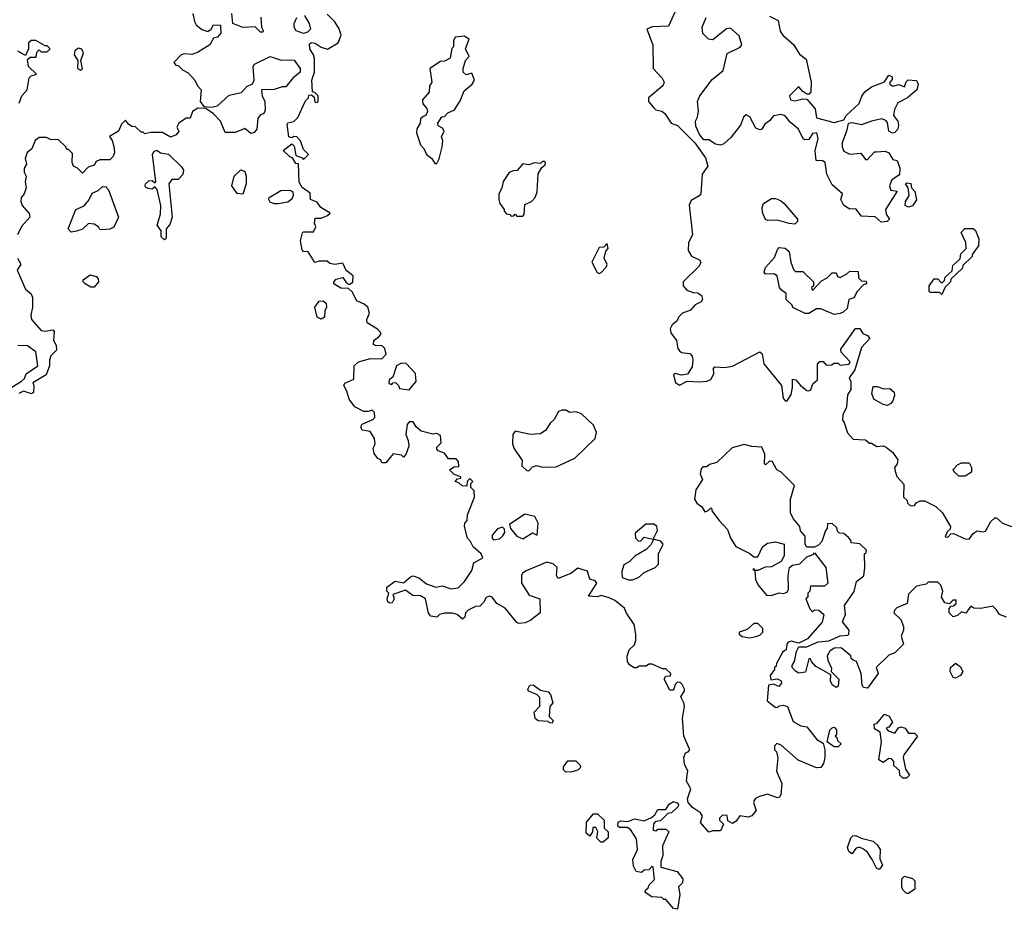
# Model space of a CAD drawing. Extents: x 2551545 to 2886624, y 315747 to 489036.
# Tile 24 of 119: x 2578595 to 2583624, y 370660 to 375204. Entities that reach past the tile are written whole.
import ezdxf

# ---------------------------------------------------------------- set-up
doc = ezdxf.new("R2010")
doc.units = 0

msp = doc.modelspace()

# ---------------------------------------------------------------- linework, layer by layer
at = {"layer": '0CON10XD'}
for points in [[(2579480, 375235), (2579487.5, 375195), (2579497, 375177), (2579525, 375153.3), (2579556.7, 375143.3), (2579572.5, 375155), (2579585, 375177.5), (2579620, 375175), (2579622, 375135), (2579606, 375114), (2579585, 375110), (2579566.7, 375075), (2579503.6, 375036.4), (2579475, 375026.7), (2579435, 375030), (2579420, 375025), (2579382.5, 374985), (2579391.7, 374971.7), (2579405, 374970), (2579427, 374947), (2579455, 374932.5), (2579490, 374895), (2579502.5, 374865), (2579522.5, 374845), (2579517.5, 374785), (2579535, 374760), (2579575, 374756.7), (2579605, 374764), (2579665, 374818.8), (2579728.3, 374831.7), (2579755, 374862.5), (2579783.3, 374876.7), (2579793.3, 374895), (2579787.5, 374965), (2579793.6, 374976.4), (2579875, 375016), (2579925, 374998.8), (2579997.7, 374997.7), (2580027.5, 374955), (2580027.5, 374935), (2579990, 374905), (2579955, 374860), (2579935, 374860), (2579895, 374846.7), (2579830, 374845), (2579833.3, 374815), (2579847.5, 374785), (2579848.8, 374741.2), (2579842.5, 374725), (2579823.6, 374716.4), (2579810.5, 374699.6), (2579806.2, 374645), (2579793.3, 374626.7), (2579775, 374622.5), (2579745, 374647.5), (2579695, 374626.7), (2579645, 374626.7), (2579620, 374685), (2579585, 374722.5), (2579545, 374750), (2579505, 374752.5), (2579477.5, 374735), (2579465, 374700), (2579445, 374700), (2579407.5, 374675), (2579397.5, 374655), (2579407.5, 374635), (2579393.6, 374616.4), (2579365, 374603.3), (2579325, 374626.7), (2579265, 374627.5), (2579235, 374620), (2579225, 374630), (2579215, 374630), (2579187, 374657), (2579168.3, 374658.3), (2579150, 374670), (2579135, 374690), (2579115, 374670), (2579100, 374635), (2579053, 374607), (2579067, 374587), (2579076.4, 374556.4), (2579080, 374525), (2579072.5, 374505), (2579055, 374487.5), (2579005, 374487.5), (2578985, 374480), (2578975, 374460), (2578945, 374450), (2578915, 374420), (2578890, 374445), (2578870, 374455), (2578862.5, 374475), (2578865, 374520), (2578845, 374540), (2578835, 374540), (2578830, 374555), (2578791.7, 374591.7), (2578755, 374590), (2578731.7, 374601.7), (2578695, 374602.5), (2578673.9, 374586.1), (2578656.7, 374543.3), (2578632.5, 374525), (2578622.5, 374495), (2578630, 374465), (2578617.5, 374445), (2578617.5, 374425), (2578627.5, 374405), (2578623.3, 374375), (2578627.5, 374345), (2578617.5, 374315), (2578603.3, 374295), (2578600, 374275), (2578607.5, 374255), (2578643.6, 374213.6), (2578647.5, 374195), (2578605, 374147.5), (2578583.3, 374105)], [(2579826.1, 375216.1), (2579830, 375165), (2579840, 375145), (2579835, 375140), (2579825, 375140), (2579797, 375167), (2579735, 375163.8), (2579683.6, 375183.6), (2579678.8, 375235)], [(2580790, 372905), (2580815, 372920), (2580838.3, 372921.7), (2580837, 372947), (2580825, 372960), (2580785, 372960), (2580765, 372990), (2580731.7, 373001.7), (2580725, 373010), (2580725, 373020), (2580747, 373043), (2580745, 373080), (2580725, 373090), (2580705, 373087.5), (2580645, 373102.5), (2580620, 373125), (2580605, 373150), (2580585, 373150), (2580573.6, 373136.4), (2580567.5, 373085), (2580580, 373055), (2580582.5, 373025), (2580567, 372983), (2580555, 372970), (2580545, 372980), (2580503, 372987), (2580465, 372940), (2580445, 372940), (2580440, 372955), (2580425, 372962.5), (2580405, 372987.5), (2580400, 373015), (2580411.2, 373035), (2580406.7, 373065), (2580385, 373100), (2580345, 373107.5), (2580337.5, 373125), (2580345, 373137.5), (2580398.3, 373161.7), (2580408.3, 373171.7), (2580407, 373197), (2580395, 373210), (2580375, 373202.5), (2580353, 373203), (2580307, 373227), (2580277.5, 373265), (2580266.4, 373306.4), (2580250, 373335), (2580255, 373347.5), (2580302.5, 373367.5), (2580303.3, 373435), (2580325, 373456.7), (2580386.4, 373473.6), (2580445, 373471.2), (2580467.5, 373495), (2580460, 373525), (2580445, 373540), (2580415, 373537.5), (2580402.5, 373545), (2580403, 373567), (2580428.3, 373581.7), (2580440, 373595), (2580440, 373605), (2580423, 373623), (2580370, 373655), (2580368.3, 373671.7), (2580382.5, 373705), (2580372.5, 373735), (2580355, 373750), (2580317, 373767), (2580293, 373813), (2580275, 373830), (2580235, 373832.5), (2580200, 373855), (2580200, 373865), (2580211.7, 373878.3), (2580245, 373887.5), (2580261.7, 373861.7), (2580278.3, 373851.7), (2580297, 373863), (2580297.5, 373895), (2580263.3, 373923.3), (2580245, 373960), (2580205, 373952.5), (2580178.3, 373958.3), (2580165, 373970), (2580125, 373970), (2580103, 373963), (2580068.3, 374018.3), (2580045, 374020), (2580038.3, 374028.3), (2580030, 374075), (2580040, 374115), (2580045, 374120), (2580095, 374120), (2580107.5, 374145), (2580100, 374165), (2580105, 374190), (2580135, 374190), (2580167, 374203), (2580180, 374215), (2580133.6, 374243.6), (2580115, 374272.5), (2580080, 374285), (2580078.3, 374318.3), (2580037, 374347), (2580023, 374373), (2580018.3, 374468.3), (2580005, 374470), (2579988.3, 374498.3), (2579975, 374502.5), (2579940, 374535), (2579985, 374570), (2579997, 374557), (2580005, 374510), (2580038.3, 374498.3), (2580045, 374490), (2580070, 374515), (2580045, 374540), (2580030, 374585), (2580010, 374605), (2579995, 374607.5), (2579985, 374600), (2579970, 374605), (2579960.7, 374669.3), (2579965, 374677.5), (2579995, 374683.8), (2580015, 374703.3), (2580055, 374790), (2580070, 374805), (2580071.7, 374818.3), (2580085, 374820), (2580098.3, 374808.3), (2580101.7, 374781.7), (2580115, 374780), (2580120, 374785), (2580120, 374815), (2580105, 374830), (2580090, 374835), (2580087.5, 374895), (2580100, 374935), (2580100, 375005), (2580096.2, 375025), (2580076.2, 375055), (2580075, 375080), (2580085, 375086.7), (2580105, 375083.8), (2580135, 375063.8), (2580167, 375053), (2580222.5, 375085), (2580237.5, 375125), (2580226.4, 375156.4), (2580205, 375192.5), (2580165, 375232.5)], [(2580050, 375225), (2580073.3, 375185), (2580080, 375155), (2580065, 375140), (2580045, 375133.8), (2580007, 375147), (2579997.5, 375165), (2579997.5, 375185), (2580010, 375215)], [(2581942.5, 375245), (2581908.8, 375171.2), (2581825, 375166.7), (2581797.5, 375155), (2581828.8, 375075), (2581830, 374955), (2581875.8, 374905.8), (2581886.7, 374885), (2581880, 374865), (2581807.5, 374805), (2581807.5, 374785), (2581834.3, 374754.3), (2581845, 374744), (2581875, 374736.2), (2581890, 374725), (2581922.5, 374675), (2581955, 374663.3), (2582044, 374574), (2582098.3, 374498.3), (2582110, 374455), (2582080.8, 374415), (2582073.8, 374315), (2582065, 374303.3), (2582025, 374280), (2582014.4, 374255.6), (2582032, 374105), (2582011.2, 374065), (2582010, 374025), (2582026.1, 373996.1), (2582067, 373977), (2582073.3, 373965), (2582065.9, 373944.1), (2581983.3, 373865), (2581983.3, 373845), (2582002.3, 373822.3), (2582035, 373810), (2582058.3, 373808.3), (2582077.5, 373795), (2582082.5, 373775), (2582075, 373762.5), (2582045, 373747.5), (2582020.7, 373719.3), (2581980, 373705), (2581960, 373685), (2581952.5, 373665), (2581927.5, 373645), (2581917.5, 373625), (2581920, 373605), (2581950, 373565), (2581956.7, 373525), (2581965, 373512.5), (2581975, 373503.8), (2582018.3, 373498.3), (2582030, 373485), (2582033.8, 373465), (2582029.5, 373430.4), (2582006.4, 373393.6), (2581975, 373388.8), (2581943.8, 373396.2), (2581935, 373390), (2581945, 373350), (2581965, 373337.5), (2582005, 373357.5), (2582065, 373353.8), (2582105, 373356.7), (2582125, 373366.7), (2582140, 373395), (2582138.3, 373421.7), (2582145, 373430), (2582195, 373426.7), (2582235, 373433.8), (2582375, 373507.5), (2582387, 373497), (2582396.4, 373446.4), (2582486.1, 373336.1), (2582495, 373270), (2582505, 373257.5), (2582515, 373257.5), (2582535, 373290), (2582542.5, 373325), (2582542.5, 373367.5), (2582560, 373365), (2582582.5, 373335), (2582615, 373310), (2582625, 373307.5), (2582636.2, 373313.8), (2582645.9, 373344.1), (2582670, 373365), (2582670, 373445), (2582681.7, 373458.3), (2582698.3, 373458.3), (2582715, 373440), (2582741.7, 373441.7), (2582755, 373450), (2582775, 373450), (2582785, 373440), (2582830, 373445), (2582837, 373457), (2582790, 373505), (2582788.3, 373521.7), (2582863.6, 373626.4), (2582887, 373627), (2582901.7, 373601.7), (2582925, 373590), (2582937.5, 373575), (2582895, 373530), (2582860, 373415), (2582832.5, 373375), (2582840, 373355), (2582840, 373315), (2582823, 373287), (2582817.5, 373225), (2582800, 373185), (2582798.3, 373158.3), (2582807, 373147), (2582823, 373093), (2582851.7, 373061.7), (2582915, 373057.5), (2582935, 373040), (2582945, 373040), (2582973, 373023), (2583005, 373026.7), (2583020.7, 373020.7), (2583053.9, 372993.9), (2583080, 372955), (2583076.7, 372935), (2583062.5, 372915), (2583067, 372897)], [(2582425, 375222.5), (2582468.8, 375198.8), (2582478.8, 375145), (2582493.3, 375125), (2582547.7, 375077.7), (2582578.3, 375028.3), (2582611.7, 375001.7), (2582637.5, 374885), (2582636.7, 374835), (2582627, 374823), (2582615, 374822.5), (2582595, 374837.5), (2582575, 374860), (2582567.5, 374855), (2582527.5, 374815), (2582532.5, 374795), (2582555, 374788.8), (2582595, 374798.8), (2582615, 374797.5), (2582657.7, 374747.7), (2582665, 374702.5), (2582755, 374678.8), (2582805, 374692.5), (2582816.7, 374715), (2582882.5, 374775), (2582896.7, 374813.3), (2582912.5, 374835), (2582945, 374860), (2583013, 374887), (2583035, 374920), (2583051.7, 374911.7), (2583051.7, 374898.3), (2583040, 374885), (2583040, 374875), (2583055, 374863.3), (2583085, 374872.5), (2583115, 374860), (2583123, 374887), (2583133, 374897), (2583175, 374892.5), (2583183.3, 374875), (2583176.7, 374845), (2583130, 374805), (2583080.7, 374779.3), (2583062.5, 374745), (2583057.5, 374715), (2583080, 374685), (2583083.3, 374665), (2583080, 374645), (2583065, 374627.5), (2583053.6, 374623.6), (2583033.6, 374633.6), (2583028, 374678), (2583019.2, 374689.2), (2582997.7, 374697.7), (2582945, 374686), (2582895, 374666.7), (2582847.7, 374677.7), (2582826.4, 374673.6), (2582818.9, 374635), (2582795.7, 374575), (2582795.8, 374555), (2582805, 374532), (2582835, 374516), (2582891.7, 374521.7), (2582915, 374490), (2582925, 374490), (2582961.7, 374528.3), (2582971.7, 374528.3), (2583015, 374532.5), (2583033.6, 374523.6), (2583055, 374490), (2583077.5, 374485), (2583090, 374445), (2583088.3, 374411.7), (2583050, 374385), (2583037.5, 374355), (2583045, 374332.5), (2583077.5, 374327.5), (2583017.1, 374235), (2583020.6, 374210.6), (2583037.5, 374185), (2583025, 374172.5), (2582995, 374170), (2582965, 374197.5), (2582895, 374200), (2582865, 374237.5), (2582835, 374236.7), (2582804.1, 374254.1), (2582788.8, 374285), (2582797.5, 374315), (2582745, 374360), (2582717.5, 374415), (2582708.8, 374475), (2582695, 374483.3), (2582662.5, 374485), (2582657.5, 374535), (2582673.3, 374595), (2582666.7, 374625), (2582645, 374622.5), (2582625, 374592.5), (2582605, 374590), (2582597.5, 374595), (2582573.3, 374645), (2582530.5, 374680.4), (2582505, 374712.5), (2582485, 374720), (2582445, 374712.5), (2582425, 374687.5), (2582400.5, 374669.6), (2582385.9, 374644.1), (2582375, 374641.2), (2582355, 374650), (2582325, 374707.5), (2582305, 374717.5), (2582292.5, 374705), (2582276, 374665), (2582227.7, 374602.3), (2582190.7, 374569.3), (2582175, 374563.3), (2582148.3, 374568.3), (2582115, 374590), (2582090, 374590), (2582067.5, 374617.5), (2582049.3, 374659.3), (2582047.5, 374685), (2582057.5, 374705), (2582061.7, 374738.3), (2582056.2, 374785), (2582068.8, 374815), (2582132, 374898), (2582188.8, 374945), (2582208.3, 375031.7), (2582275, 375063.3), (2582283.3, 375075), (2582270.5, 375120.4), (2582225, 375160), (2582205, 375157.5), (2582135, 375100), (2582112.5, 375105), (2582085, 375132.5), (2582080.8, 375165), (2582101.2, 375215)], [(2578592, 374778), (2578605.6, 374814.4), (2578633.3, 374845), (2578643, 374907), (2578653, 374917), (2578680, 374925), (2578640, 374965), (2578635, 375000), (2578648.3, 375011.7), (2578678.3, 375011.7), (2578683, 375037), (2578695, 375050), (2578705, 375040), (2578735, 375040), (2578750, 375055), (2578735, 375070), (2578725, 375070), (2578677, 375097), (2578653, 375097), (2578640, 375085), (2578640, 375055), (2578625, 375020), (2578585, 375042.5)], [(2580725, 374470), (2580737, 374493), (2580752.5, 374555), (2580756.7, 374586.7), (2580750, 374605), (2580762.5, 374635), (2580755, 374650), (2580731.7, 374661.7), (2580730, 374675), (2580751.7, 374708.3), (2580765, 374710), (2580781.7, 374728.3), (2580816.4, 374743.6), (2580845, 374790), (2580865, 374840), (2580906.4, 374873.6), (2580917.5, 374895), (2580905, 374930), (2580875, 374922.5), (2580860, 374935), (2580860, 374955), (2580872.5, 374995), (2580890, 375015), (2580872.5, 375055), (2580890, 375105), (2580865, 375120), (2580820, 375115), (2580810, 375095), (2580810, 375065), (2580803, 375057), (2580793, 375007), (2580765, 374992.5), (2580745, 374990), (2580690, 374955), (2580700, 374885), (2580687.5, 374865), (2580686, 374834), (2580652.5, 374795), (2580653.8, 374773.8), (2580675, 374750), (2580677.5, 374735), (2580670, 374715), (2580655, 374710), (2580643, 374697), (2580640, 374675), (2580623, 374647), (2580622.5, 374625), (2580642.5, 374565), (2580660, 374545), (2580672.5, 374515), (2580700, 374495), (2580715, 374470), (2580725, 374470)], [(2578905, 374946.7), (2578915, 374952.5), (2578906.7, 374995), (2578921.2, 375035), (2578913.2, 375053.2), (2578895, 375058.9), (2578875.8, 375045), (2578874, 375025), (2578892.5, 374995), (2578890, 374955), (2578905, 374946.7)], [(2579335, 374080), (2579317.5, 374095), (2579317.5, 374125), (2579296.7, 374155), (2579315, 374210), (2579316.7, 374255), (2579297, 374337), (2579285, 374350), (2579271.7, 374338.3), (2579250.7, 374340.7), (2579237.5, 374347.5), (2579236.7, 374355), (2579237.5, 374365), (2579255, 374380), (2579271.7, 374381.7), (2579285, 374370), (2579290, 374375), (2579273.8, 374515), (2579280, 374530), (2579295, 374537.5), (2579315, 374523.8), (2579355, 374516.7), (2579422.1, 374452.1), (2579432.5, 374435), (2579427.8, 374412.2), (2579405, 374386.7), (2579372.3, 374387.7), (2579356.2, 374365), (2579374, 374195), (2579362, 374158), (2579342.5, 374135), (2579343, 374087), (2579335, 374080)], [(2581165, 374200), (2581171.7, 374208.3), (2581175, 374260), (2581210, 374275), (2581227.5, 374295), (2581237.5, 374325), (2581243, 374417), (2581261.7, 374448.3), (2581278.3, 374461.7), (2581280, 374475), (2581275, 374480), (2581265, 374480), (2581255, 374470), (2581225, 374472.5), (2581195, 374462.5), (2581165, 374467.5), (2581136.1, 374433.9), (2581115, 374432.5), (2581095, 374422.5), (2581063.6, 374376.4), (2581057, 374343), (2581042.5, 374315), (2581042.5, 374285), (2581047.5, 374265), (2581070, 374235), (2581070, 374225), (2581081.7, 374211.7), (2581098.3, 374208.3), (2581105, 374200), (2581118.3, 374201.7), (2581125, 374210), (2581135, 374200), (2581165, 374200)], [(2579735, 374312.5), (2579705, 374316.7), (2579678.8, 374355), (2579691.2, 374405), (2579725, 374437.5), (2579745, 374427.5), (2579752, 374405), (2579751.2, 374365), (2579735, 374312.5)], [(2583135, 374246.2), (2583117.5, 374255), (2583120, 374275), (2583137.5, 374305), (2583132.5, 374345), (2583120, 374365), (2583125, 374370), (2583146.4, 374366.4), (2583150, 374345), (2583166.4, 374326.4), (2583176.1, 374283.9), (2583155, 374253.3), (2583135, 374246.2)], [(2578858.3, 374118.3), (2578842.5, 374135), (2578882.5, 374235), (2578925, 374252.5), (2578948.3, 374281.7), (2578965, 374317.5), (2578995, 374331.2), (2579018.3, 374351.7), (2579035, 374350), (2579048.8, 374335), (2579100, 374195), (2579075.8, 374144.2), (2579055, 374133.3), (2579015, 374130), (2579005, 374132.5), (2578997.5, 374145), (2578975, 374160), (2578947, 374163), (2578916.1, 374133.9), (2578885, 374123.3), (2578858.3, 374118.3)], [(2579915, 374262.5), (2579895, 374262.5), (2579875, 374272.5), (2579867.5, 374285), (2579870, 374295), (2579928.3, 374331.7), (2579975, 374332.5), (2579990, 374325), (2579992.5, 374305), (2579985, 374287.5), (2579965, 374272.5), (2579915, 374262.5)], [(2582555, 374160), (2582525, 374162.5), (2582465, 374180), (2582415, 374177.5), (2582405, 374182.5), (2582388.3, 374218.3), (2582386.7, 374245), (2582393.3, 374265), (2582435, 374290), (2582455, 374291.2), (2582480.5, 374280.4), (2582500, 374265), (2582567.5, 374185), (2582567, 374173), (2582555, 374160)], [(2583305, 373800), (2583295, 373810), (2583245, 373810), (2583240, 373815), (2583240, 373845), (2583265, 373880), (2583285, 373880), (2583301.7, 373861.7), (2583308.3, 373861.7), (2583318.3, 373871.7), (2583321.7, 373888.3), (2583358.3, 373921.7), (2583361.7, 373948.3), (2583398.3, 373981.7), (2583401.7, 374008.3), (2583430, 374035), (2583427.5, 374065), (2583403, 374117), (2583423, 374137), (2583465, 374137.5), (2583476.2, 374126.2), (2583493.8, 374085), (2583491.7, 374048.3), (2583460, 374005), (2583460, 373995), (2583411.7, 373948.3), (2583410, 373935), (2583351.7, 373878.3), (2583350, 373865), (2583321.7, 373838.3), (2583305, 373800)], [(2581555, 373907.5), (2581565, 373912.5), (2581590.7, 373939.3), (2581596.1, 373953.9), (2581580, 373985), (2581588.3, 374021.7), (2581600, 374035), (2581595, 374060), (2581578.3, 374041.7), (2581555, 374040), (2581516.7, 373965), (2581545, 373912.5), (2581555, 373907.5)], [(2582755, 373697.5), (2582687, 373727), (2582665, 373727.5), (2582625, 373703.3), (2582607, 373703), (2582543.6, 373733.6), (2582540, 373745), (2582510, 373775), (2582510, 373805), (2582483.6, 373823.6), (2582476.4, 373836.4), (2582463.3, 373895), (2582446.1, 373906.1), (2582405, 373903.8), (2582397.5, 373915), (2582405, 373937.5), (2582450.7, 373989.3), (2582465, 374030), (2582475, 374040), (2582505, 374037.5), (2582525, 374020), (2582533.3, 373965), (2582547, 373927), (2582558.3, 373918.3), (2582595, 373917.5), (2582650, 373865), (2582650, 373845), (2582640, 373835), (2582645, 373820), (2582690.7, 373869.3), (2582720, 373885), (2582745, 373910), (2582765, 373910), (2582771.7, 373891.7), (2582785, 373887.5), (2582820, 373905), (2582835, 373920), (2582878.3, 373918.3), (2582880, 373885), (2582895, 373870), (2582918.3, 373868.3), (2582920, 373855), (2582905, 373850), (2582872.5, 373815), (2582855, 373782.5), (2582830, 373775), (2582820.7, 373729.3), (2582800.7, 373709.3), (2582785, 373703.3), (2582755, 373697.5)], [(2578583.3, 373985), (2578600, 373955), (2578582.5, 373925), (2578625, 373827.5), (2578653.8, 373803.8), (2578660, 373785), (2578660, 373735), (2578651.2, 373695), (2578655, 373672.5), (2578705, 373616.7), (2578725, 373613.3), (2578765, 373620), (2578771.7, 373611.7), (2578767.5, 373565), (2578781.7, 373541.7), (2578782.5, 373515), (2578753.9, 373486.1), (2578747.5, 373465), (2578746.7, 373435), (2578730, 373390), (2578661.7, 373348.3), (2578667.5, 373335), (2578665, 373300), (2578655, 373292.5), (2578613.6, 373306.4), (2578590, 373295)], [(2578975, 373837.5), (2578958.3, 373838.3), (2578930, 373855), (2578920, 373865), (2578920, 373875), (2578955, 373900), (2578985, 373892.5), (2578995, 373880), (2578996.7, 373865), (2578975, 373837.5)], [(2580135, 373673.3), (2580113.9, 373683.9), (2580102.5, 373735), (2580123.9, 373766.1), (2580145, 373767.5), (2580160, 373755), (2580162.5, 373735), (2580153.3, 373715), (2580152.5, 373685), (2580135, 373673.3)], [(2578523, 373307), (2578605, 373356.7), (2578618.8, 373371.2), (2578627.5, 373395), (2578687.5, 373435), (2578678, 373508), (2578635, 373537.5), (2578585, 373540)], [(2580585, 373312.5), (2580620, 373355), (2580617, 373397), (2580568.3, 373448.3), (2580545, 373450), (2580520, 373435), (2580501.7, 373378.3), (2580482.5, 373365), (2580480, 373345), (2580495, 373340), (2580501.7, 373348.3), (2580515, 373350), (2580530, 373335), (2580535, 373320), (2580585, 373312.5)], [(2583025, 373233.3), (2583005, 373237.5), (2582957.5, 373265), (2582947.5, 373295), (2582955, 373330), (2582975, 373330), (2583008.3, 373318.3), (2583039.3, 373319.3), (2583060.7, 373300.7), (2583063.3, 373285), (2583055, 373257.5), (2583045, 373243.3), (2583025, 373233.3)], [(2581195, 372900), (2581215, 372920), (2581233.9, 372926.1), (2581265, 372918.8), (2581335, 372920), (2581430, 372965), (2581533.8, 373065), (2581541.2, 373095), (2581525, 373132.5), (2581465, 373190), (2581435, 373200), (2581405, 373197.5), (2581385, 373210), (2581365, 373210), (2581347, 373203), (2581325, 373162.5), (2581305, 373142.5), (2581283.2, 373106.8), (2581255, 373089.2), (2581204.2, 373084.2), (2581125, 373102.5), (2581113.3, 373085), (2581111.7, 373038.3), (2581118.8, 373015), (2581161.7, 372951.7), (2581160, 372925), (2581185, 372901.2), (2581195, 372900)], [(2583635, 372152.5), (2583600, 372165), (2583585, 372190), (2583565, 372207.5), (2583505, 372196.7), (2583468.3, 372198.3), (2583452.5, 372207.5), (2583428.3, 372171.7), (2583405, 372180), (2583385, 372160), (2583363, 372153), (2583342.5, 372175), (2583342.5, 372195), (2583351.7, 372208.3), (2583365, 372210), (2583378.3, 372221.7), (2583378.3, 372238.3), (2583361.7, 372238.3), (2583345, 372220), (2583320, 372225), (2583302.5, 372255), (2583310, 372285), (2583300, 372315), (2583285, 372330), (2583235, 372330), (2583225, 372320), (2583175, 372310), (2583135, 372270), (2583128.3, 372221.7), (2583075, 372200), (2583063, 372187), (2583060, 372175), (2583095, 372140), (2583110, 372105), (2583110, 372085), (2583097.5, 372055), (2583110, 372015), (2583065, 371970), (2583035, 371957.5), (2582970, 371895), (2582980, 371865), (2582925, 371790), (2582905, 371792.5), (2582897.5, 371805), (2582892.5, 371865), (2582870, 371925), (2582851.7, 371931.7), (2582841.7, 371941.7), (2582840, 371955), (2582790, 371995), (2582755, 371993.3), (2582732.3, 371977.7), (2582720, 371955), (2582723, 371933), (2582741.7, 371891.7), (2582740, 371875), (2582778.8, 371835), (2582775, 371800), (2582765, 371792.5), (2582745, 371806.7), (2582736.7, 371825), (2582738.3, 371858.3), (2582686.7, 371886.7), (2582660.7, 371900.7), (2582640, 371925), (2582635, 371940), (2582625, 371940), (2582609.3, 371870.7), (2582575, 371866.7), (2582557, 371877), (2582540, 371895), (2582540, 371905), (2582552.5, 371925), (2582563, 371977), (2582575, 372000), (2582615, 372000), (2582673.6, 372026.4), (2582728.3, 372031.7), (2582785, 372057.5), (2582825, 372060), (2582830, 372065), (2582832.5, 372085), (2582798.3, 372128.3), (2582812.5, 372165), (2582808.3, 372211.7), (2582857, 372283), (2582870, 372335), (2582907, 372363), (2582912.5, 372405), (2582910, 372475), (2582918.3, 372481.7), (2582920, 372495), (2582887, 372527), (2582841.7, 372531.7), (2582840, 372545), (2582828.3, 372558.3), (2582805, 372580), (2582781.7, 372581.7), (2582771.7, 372591.7), (2582768.3, 372608.3), (2582745, 372630), (2582721.7, 372628.3), (2582720, 372605), (2582710, 372595), (2582691.7, 372538.3), (2582675, 372520), (2582655, 372510), (2582615, 372510), (2582607.5, 372525), (2582607.5, 372565), (2582583, 372593), (2582580, 372615), (2582546.4, 372656.4), (2582532.5, 372685), (2582531.2, 372755), (2582552.5, 372825), (2582485, 372892.5), (2582462.5, 372905), (2582438.8, 372948.8), (2582423, 372947), (2582405, 372930), (2582400, 372935), (2582400.8, 372985), (2582385, 373020), (2582335, 373023.3), (2582295, 373033.8), (2582233.6, 373016.4), (2582155, 372942.5), (2582118.3, 372931.7), (2582105, 372920), (2582085, 372920), (2582075, 372910), (2582070, 372885), (2582082.5, 372855), (2582048.3, 372801.7), (2582042.5, 372755), (2582053.6, 372733.6), (2582080, 372715), (2582095, 372690), (2582110, 372695), (2582125, 372710), (2582130, 372705), (2582130, 372695), (2582167.5, 372645), (2582210.5, 372600.4), (2582226.4, 372556.4), (2582253.6, 372513.6), (2582325, 372477.5), (2582345, 372460), (2582365, 372460), (2582389.3, 372510.7), (2582415, 372530), (2582455, 372537.5), (2582500, 372525), (2582500, 372465), (2582483.9, 372436.1), (2582435, 372408.8), (2582403, 372407), (2582365, 372390), (2582350, 372390), (2582345, 372400), (2582340, 372395), (2582350, 372390), (2582352.5, 372345), (2582367.5, 372315), (2582410, 372265), (2582433, 372263), (2582473.9, 372276.1), (2582496.2, 372273.8), (2582515, 372280), (2582522.5, 372295), (2582520, 372365), (2582527.5, 372405), (2582543, 372417), (2582580, 372425), (2582615, 372460), (2582648.3, 372471.7), (2582655, 372480), (2582712.5, 372405), (2582722.5, 372325), (2582705, 372310), (2582635, 372310), (2582630, 372285), (2582620, 372275), (2582620, 372255), (2582610, 372245), (2582630, 372195), (2582645, 372180), (2582655, 372190), (2582677, 372187), (2582702.5, 372165), (2582693.6, 372126.4), (2582619.3, 372040.7), (2582575, 372020), (2582535, 372030), (2582520, 372025), (2582513.3, 372015), (2582510, 371985), (2582492.5, 371975), (2582460, 371915), (2582458.3, 371901.7), (2582450, 371895), (2582450, 371885), (2582427.5, 371855), (2582431.7, 371831.7), (2582466.4, 371836.4), (2582485, 371827.5), (2582486.7, 371815), (2582471.7, 371798.3), (2582445, 371810), (2582420, 371805), (2582412.5, 371725), (2582453, 371693), (2582465, 371690), (2582475, 371700), (2582495, 371702.5), (2582516.4, 371696.4), (2582545, 371620), (2582585, 371597.5), (2582615, 371592.5), (2582667, 371527), (2582698.3, 371508.3), (2582707.5, 371475), (2582707.5, 371435), (2582700, 371405), (2582687.5, 371385), (2582665, 371382.5), (2582571.7, 371421.7), (2582485, 371497.5), (2582463, 371507), (2582450, 371495), (2582450, 371475), (2582460, 371465), (2582467, 371433), (2582461.2, 371365), (2582487, 371303), (2582482.5, 371245), (2582476.4, 371233.6), (2582465, 371230), (2582415, 371247.5), (2582373, 371237), (2582353.6, 371226.4), (2582346.7, 371215), (2582343.3, 371205), (2582356.7, 371165), (2582335, 371136.7), (2582315, 371131.2), (2582273, 371137), (2582255, 371110), (2582235, 371097.5), (2582211.7, 371111.7), (2582208.3, 371138.3), (2582185, 371140), (2582170, 371125), (2582170, 371115), (2582190, 371095), (2582175, 371060), (2582135, 371060), (2582115, 371053.3), (2582073, 371103), (2582082.5, 371135), (2582073, 371153), (2582030.7, 371180.7), (2582010, 371205), (2582006.7, 371225), (2582023.3, 371275), (2582000, 371315), (2582003.6, 371346.4), (2582007.5, 371365), (2581990.7, 371400.7), (2581986.7, 371435), (2581995, 371460), (2582010, 371465), (2582017.5, 371475), (2581987.5, 371545), (2581981.2, 371635), (2581990, 371695), (2581987.5, 371715), (2581972.5, 371745), (2581990, 371775), (2581990, 371785), (2581978.3, 371808.3), (2581968.3, 371818.3), (2581955, 371820), (2581942.5, 371807.5), (2581935, 371780), (2581915, 371780), (2581887.5, 371835), (2581895, 371850), (2581918.3, 371851.7), (2581920, 371865), (2581895, 371887.5), (2581878.3, 371888.3), (2581825, 371912.5), (2581808.3, 371911.7), (2581795, 371902.5), (2581758.3, 371901.7), (2581745, 371892.5), (2581733, 371893), (2581709.3, 371909.3), (2581700, 371925), (2581697, 371953), (2581707.5, 371985), (2581735, 372010), (2581742.5, 372035), (2581742.5, 372065), (2581733.3, 372115), (2581695, 372172.5), (2581685, 372197.5), (2581635, 372236.7), (2581605, 372250), (2581565, 372262.5), (2581545, 372256.7), (2581500, 372260), (2581542.5, 372325), (2581535, 372337.5), (2581507, 372347), (2581495, 372387.5), (2581445, 372402.5), (2581410, 372375), (2581345, 372350), (2581337.5, 372365), (2581340, 372405), (2581320, 372425), (2581287, 372433), (2581181.7, 372388.3), (2581163.6, 372376.4), (2581157.5, 372365), (2581157.5, 372325), (2581197.5, 372265), (2581252.5, 372245), (2581253.3, 372175), (2581205, 372136.7), (2581176.7, 372123.3), (2581145, 372120), (2581134.1, 372124.1), (2581075, 372197.5), (2581031.7, 372221.7), (2581007.5, 372255), (2580995, 372260), (2580977, 372253), (2580963.6, 372226.4), (2580945, 372207.5), (2580923.8, 372206.2), (2580885, 372187.5), (2580872.5, 372175), (2580868.3, 372151.7), (2580857.5, 372142.5), (2580830, 372165), (2580805, 372173.3), (2580765, 372173.3), (2580740, 372165), (2580725, 372152.5), (2580695, 372157.5), (2580683, 372173), (2580667.5, 372245), (2580641.7, 372261.7), (2580603, 372263), (2580565, 372290), (2580501.7, 372268.3), (2580507.5, 372245), (2580497.5, 372225), (2580485, 372223.3), (2580475, 372230), (2580472.5, 372245), (2580480, 372275), (2580470, 372285), (2580470, 372305), (2580513.6, 372336.4), (2580555, 372327.5), (2580591.7, 372358.3), (2580605, 372362.5), (2580633.6, 372353.6), (2580673, 372323), (2580720, 372305), (2580755, 372312.5), (2580797, 372297), (2580835, 372302.5), (2580866.7, 372335), (2580905, 372390), (2580915, 372430), (2580960, 372455), (2580952.5, 372475), (2580910.8, 372510.8), (2580898.3, 372538.3), (2580882.5, 372555), (2580867.5, 372615), (2580868.3, 372631.7), (2580880, 372645), (2580882.5, 372675), (2580917.5, 372765), (2580917, 372797), (2580900, 372815), (2580900, 372835), (2580910, 372845), (2580895, 372860), (2580880, 372845), (2580878.3, 372821.7), (2580855, 372822.5), (2580838.3, 372838.3), (2580820, 372845), (2580831.7, 372858.3), (2580848.3, 372861.7), (2580848.3, 372868.3), (2580815, 372880), (2580790, 372905)], [(2583392.3, 372872.3), (2583367.5, 372895), (2583363, 372907), (2583385, 372930), (2583405, 372940), (2583445, 372940), (2583457, 372917), (2583457, 372893), (2583425, 372872.5), (2583392.3, 372872.3)], [(2583067, 372897), (2583075, 372870), (2583111.7, 372831.7), (2583110, 372765), (2583128.3, 372748.3), (2583130, 372735), (2583145, 372720), (2583165, 372722.5), (2583173.3, 372736.7), (2583193.6, 372746.4), (2583216.4, 372746.4), (2583275, 372717.5), (2583306.1, 372686.1), (2583350, 372615), (2583348.3, 372601.7), (2583331.7, 372588.3), (2583321.7, 372561.7), (2583335, 372560), (2583351.7, 372578.3), (2583365, 372580), (2583425, 372552.5), (2583445, 372550), (2583465, 372580), (2583485, 372592.5), (2583515, 372587.5), (2583528.3, 372591.7), (2583555, 372640), (2583575, 372660), (2583585, 372660), (2583615, 372632.5), (2583660, 372615)], [(2581165, 372552), (2581215, 372582.5), (2581238.3, 372571.7), (2581243, 372633), (2581226.2, 372666.2), (2581175, 372677.5), (2581097.5, 372625), (2581102.5, 372605), (2581133.8, 372565), (2581165, 372552)], [(2581015, 372547.5), (2581045, 372552.5), (2581063, 372567), (2581072.5, 372585), (2581071.7, 372601.7), (2581061.7, 372611.7), (2581035, 372602.5), (2581008.3, 372571.7), (2581007.5, 372555), (2581015, 372547.5)], [(2581725, 372343.3), (2581756.1, 372353.9), (2581785, 372380), (2581840, 372405), (2581857, 372423), (2581857.5, 372475), (2581882.5, 372525), (2581869.5, 372539.6), (2581830, 372550), (2581852.5, 372595), (2581850, 372615), (2581835, 372627.5), (2581793, 372627), (2581738.3, 372581.7), (2581740, 372555), (2581755, 372540), (2581768.3, 372541.7), (2581785, 372560), (2581830, 372550), (2581830, 372545), (2581818.3, 372521.7), (2581795, 372497.5), (2581736.4, 372463.6), (2581707.5, 372435), (2581680, 372420), (2581670, 372385), (2581672.5, 372355), (2581705, 372343.3), (2581725, 372343.3)], [(2582325, 372046.7), (2582355, 372052.5), (2582375, 372060), (2582390, 372075), (2582390, 372095), (2582365, 372120), (2582345, 372120), (2582310.7, 372089.3), (2582270, 372075), (2582270, 372065), (2582285, 372052.5), (2582325, 372046.7)], [(2583375, 371840), (2583363.6, 371843.6), (2583347.5, 371875), (2583350, 371895), (2583375, 371917.5), (2583399.3, 371899.3), (2583412.5, 371875), (2583400, 371855), (2583375, 371840)], [(2581315, 371610), (2581301.7, 371611.7), (2581295, 371620), (2581243, 371623), (2581227.5, 371635), (2581223.6, 371666.4), (2581251.7, 371698.3), (2581251.7, 371741.7), (2581237, 371757), (2581193.6, 371773.6), (2581190, 371785), (2581200, 371805), (2581217, 371807), (2581255, 371780), (2581295, 371770), (2581307, 371757), (2581317.5, 371715), (2581302.5, 371695), (2581300, 371645), (2581320, 371625), (2581315, 371610)], [(2583125, 371330), (2583105, 371330), (2583090, 371345), (2583088.3, 371368.3), (2583060, 371395), (2583060, 371415), (2583048.3, 371428.3), (2583035, 371430), (2583005, 371410), (2582983, 371423), (2582996.7, 371515), (2582990, 371565), (2582961.7, 371581.7), (2582960, 371605), (2582975, 371610), (2583013, 371657), (2583036.4, 371646.4), (2583052.5, 371615), (2583035, 371590), (2583020, 371585), (2583031.7, 371571.7), (2583065, 371560), (2583083.6, 371586.4), (2583095, 371592.5), (2583117.5, 371585), (2583135, 371560), (2583165, 371560), (2583180, 371545), (2583110.7, 371449.3), (2583107.5, 371435), (2583120, 371375), (2583140, 371345), (2583125, 371330)], [(2582775, 371490), (2582755, 371490), (2582720, 371515), (2582732.5, 371575), (2582745, 371587.5), (2582755, 371590), (2582767, 371577), (2582767.5, 371552.5), (2582760, 371545), (2582768.3, 371538.3), (2582771.7, 371521.7), (2582790, 371505), (2582775, 371490)], [(2581385, 371360), (2581373, 371373), (2581373, 371387), (2581395, 371417.5), (2581435, 371417.5), (2581457, 371397), (2581460, 371385), (2581445, 371370), (2581415, 371362.5), (2581385, 371360)], [(2581955, 370660), (2581933.6, 370663.6), (2581895, 370710), (2581885, 370710), (2581875, 370720), (2581823, 370723), (2581790, 370745), (2581791.7, 370758.3), (2581805, 370770), (2581810, 370785), (2581837, 370813), (2581830, 370875), (2581825, 370880), (2581808.3, 370861.7), (2581785, 370860), (2581771.7, 370848.3), (2581743.6, 370853.6), (2581730.7, 370880.7), (2581727.5, 370915), (2581750, 370965), (2581745, 371020), (2581715, 371067.5), (2581697, 371077), (2581658.3, 371078.3), (2581650, 371085), (2581652.5, 371105), (2581665, 371112.5), (2581701.7, 371108.3), (2581735, 371122.5), (2581785, 371112.5), (2581821.7, 371128.3), (2581838.3, 371141.7), (2581855, 371170), (2581895, 371170), (2581912.3, 371197.7), (2581935, 371210), (2581953, 371203), (2581960, 371195), (2581957.5, 371185), (2581925, 371152.5), (2581905, 371150), (2581868.3, 371111.7), (2581841.7, 371108.3), (2581833, 371097), (2581830, 371065), (2581845, 371060), (2581855, 371070), (2581895, 371070), (2581910, 371055), (2581877.5, 370985), (2581880, 370935), (2581870, 370905), (2581870, 370875), (2581953.6, 370853.6), (2581982.5, 370815), (2581980, 370795), (2581960, 370775), (2581967.5, 370735), (2581955, 370660)], [(2581575, 371002.5), (2581563, 371003), (2581543, 371023), (2581547.5, 371057.5), (2581538.3, 371078.3), (2581521.7, 371078.3), (2581520, 371055), (2581507, 371033), (2581488.3, 371048.3), (2581490, 371105), (2581525, 371147.5), (2581547, 371147), (2581580, 371115), (2581580, 371075), (2581600, 371055), (2581600, 371025), (2581575, 371002.5)], [(2582985, 370862.5), (2582970.7, 370870.7), (2582950, 370915), (2582923, 370953), (2582905, 370967.5), (2582885, 370976.7), (2582868.3, 370971.7), (2582845, 370942.5), (2582830, 370955), (2582822.5, 370975), (2582840, 371025), (2582850, 371035), (2582865, 371037.5), (2582893, 371023), (2582955, 371007.5), (2582975, 370990), (2582990, 370965), (2582988.3, 370918.3), (2583002.5, 370885), (2582985, 370862.5)], [(2583135, 370740), (2583125, 370740), (2583105, 370760), (2583100, 370775), (2583100, 370815), (2583115, 370830), (2583155, 370817.5), (2583167.5, 370805), (2583167, 370763), (2583135, 370740)]]:
    msp.add_lwpolyline(points, dxfattribs=at)

doc.saveas('drawing.dxf')
